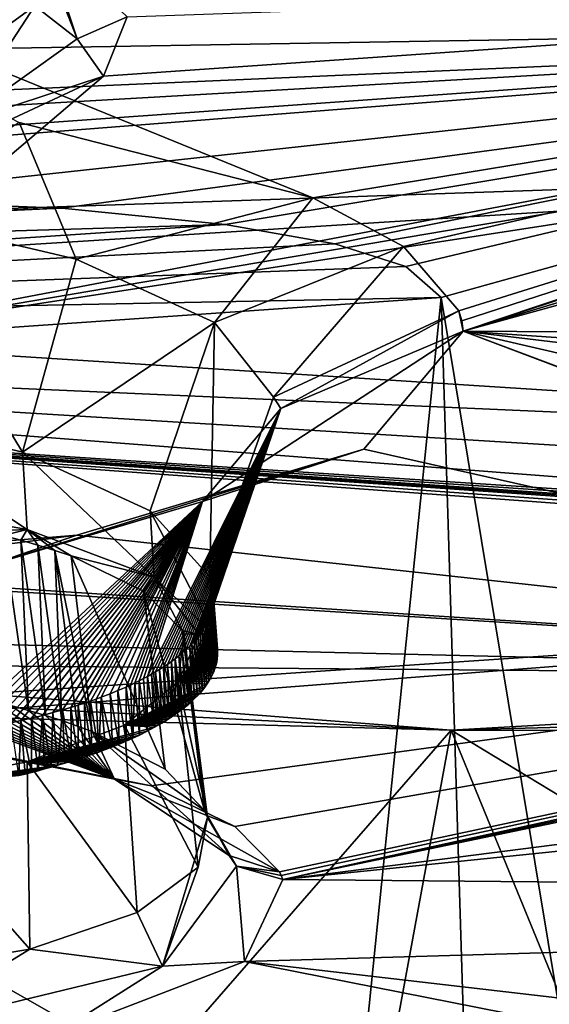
# Model space of a CAD drawing. Header units: metres. Extents: x -147 to 294, y -23 to 81.
# Tile 189 of 256: x 216.12 to 218.21, y 15.24 to 19.14. Entities that reach past the tile are written whole.
import ezdxf

# ---------------------------------------------------------------- set-up
doc = ezdxf.new("R2010")
doc.units = ezdxf.units.M
doc.layers.add('solid_AVA_153', color=7, linetype='CONTINUOUS')

msp = doc.modelspace()

# ---------------------------------------------------------------- linework, layer by layer
at = {"layer": 'solid_AVA_153'}
for points in [[(212.862183, 27.563307, 247.659729), (223.232788, 27.505173, 252.498367), (208.459488, 18.89743, 264.992157)], [(223.232788, 27.505173, 252.498367), (221.667358, 19.119045, 269.910767), (208.459488, 18.89743, 264.992157)], [(207.218231, 18.815453, 270.717316), (221.162308, 19.578413, 273.434509), (221.285034, 19.922672, 273.058746)], [(218.523438, 19.720907, 272.668579), (207.218231, 18.815453, 270.717316), (221.285034, 19.922672, 273.058746)], [(216.08812, 19.92938, 177.184784), (216.178085, 19.193312, 177.014526), (215.913849, 19.002035, 177.561905)], [(218.523438, 19.720907, 272.668579), (218.143219, 19.694124, 272.610077), (207.218231, 18.815453, 270.717316)], [(218.143219, 19.694124, 272.610077), (213.672409, 19.403309, 271.823975), (207.218231, 18.815453, 270.717316)], [(216.345963, 19.062811, 176.774094), (216.120529, 19.639824, 175.824005), (216.212189, 19.463366, 175.72261)], [(216.178085, 19.193312, 177.014526), (216.120529, 19.639824, 175.824005), (216.345963, 19.062811, 176.774094)], [(207.177673, 18.473442, 270.942505), (221.173752, 19.083233, 273.654358), (221.162308, 19.578413, 273.434509)], [(207.218231, 18.815453, 270.717316), (207.177673, 18.473442, 270.942505), (221.162308, 19.578413, 273.434509)], [(214.570587, 19.538712, 182.401077), (221.500946, 19.127092, 183.721405), (221.464676, 19.175701, 183.564072)], [(217.276596, 18.432751, 185.769257), (221.500946, 19.127092, 183.721405), (214.570587, 19.538712, 182.401077)], [(216.115723, 18.731327, 184.828262), (217.276596, 18.432751, 185.769257), (214.570587, 19.538712, 182.401077)], [(216.345963, 19.062811, 176.774094), (216.212189, 19.463366, 175.72261), (216.543549, 19.149237, 176.364014)], [(223.636383, 19.294527, 175.802216), (215.213181, 17.863319, 180.137558), (223.159683, 19.382017, 175.524338)], [(216.449112, 18.914631, 177.033325), (223.159683, 19.382017, 175.524338), (215.213181, 17.863319, 180.137558)], [(216.449112, 18.914631, 177.033325), (216.543549, 19.149237, 176.364014), (223.159683, 19.382017, 175.524338)], [(223.636383, 19.294527, 175.802216), (224.169357, 19.246902, 175.968582), (215.213181, 17.863319, 180.137558)], [(224.169357, 19.246902, 175.968582), (222.489212, 17.397617, 181.621796), (215.213181, 17.863319, 180.137558)], [(216.178085, 19.193312, 177.014526), (216.345963, 19.062811, 176.774094), (215.871811, 18.72464, 177.75235)], [(215.913849, 19.002035, 177.561905), (216.178085, 19.193312, 177.014526), (215.871811, 18.72464, 177.75235)], [(216.345963, 19.062811, 176.774094), (216.543549, 19.149237, 176.364014), (216.449112, 18.914631, 177.033325)], [(211.261963, 18.5228, 266.246002), (208.459488, 18.89743, 264.992157), (221.667358, 19.119045, 269.910767)], [(213.27916, 18.462496, 267.093353), (211.261963, 18.5228, 266.246002), (221.667358, 19.119045, 269.910767)], [(215.326279, 18.428949, 267.866913), (213.27916, 18.462496, 267.093353), (221.667358, 19.119045, 269.910767)], [(216.284103, 18.392193, 268.191742), (215.326279, 18.428949, 267.866913), (221.667358, 19.119045, 269.910767)], [(216.930908, 18.32789, 268.389374), (216.284103, 18.392193, 268.191742), (221.667358, 19.119045, 269.910767)], [(217.364212, 18.251133, 268.507813), (216.930908, 18.32789, 268.389374), (221.667358, 19.119045, 269.910767)], [(217.276596, 18.432751, 185.769257), (217.635223, 18.240286, 186.389587), (221.500946, 19.127092, 183.721405)], [(217.645218, 18.161804, 268.571899), (217.364212, 18.251133, 268.507813), (221.667358, 19.119045, 269.910767)], [(217.635223, 18.240286, 186.389587), (217.853836, 17.986597, 187.212769), (221.500946, 19.127092, 183.721405)], [(217.784973, 18.039345, 268.582123), (217.645218, 18.161804, 268.571899), (221.667358, 19.119045, 269.910767)], [(218.684082, 12.610592, 267.391724), (217.784973, 18.039345, 268.582123), (221.667358, 19.119045, 269.910767)], [(217.853836, 17.986597, 187.212769), (217.865677, 17.945904, 187.345078), (221.500946, 19.127092, 183.721405)], [(217.865677, 17.945904, 187.345078), (217.871399, 17.905241, 187.477325), (221.500946, 19.127092, 183.721405)], [(221.510712, 19.115883, 183.757813), (221.500946, 19.127092, 183.721405), (217.871399, 17.905241, 187.477325)], [(221.52092, 19.104729, 183.794098), (221.510712, 19.115883, 183.757813), (217.871399, 17.905241, 187.477325)], [(221.60083, 19.03191, 184.032349), (221.52092, 19.104729, 183.794098), (217.871399, 17.905241, 187.477325)], [(207.170914, 18.085268, 271.042267), (221.215851, 18.567869, 273.642273), (221.173752, 19.083233, 273.654358)], [(207.177673, 18.473442, 270.942505), (207.170914, 18.085268, 271.042267), (221.173752, 19.083233, 273.654358)], [(215.871811, 18.72464, 177.75235), (216.345963, 19.062811, 176.774094), (216.449112, 18.914631, 177.033325)], [(221.700912, 18.96203, 184.263565), (221.60083, 19.03191, 184.032349), (217.871399, 17.905241, 187.477325)], [(221.700912, 18.96203, 184.263565), (217.871399, 17.905241, 187.477325), (225.282013, 17.859116, 188.319321)], [(215.637756, 18.53623, 178.15863), (216.449112, 18.914631, 177.033325), (215.213181, 17.863319, 180.137558)], [(215.871811, 18.72464, 177.75235), (216.449112, 18.914631, 177.033325), (215.637756, 18.53623, 178.15863)], [(215.555145, 18.37466, 185.192627), (216.341873, 18.189959, 185.662384), (216.115723, 18.731327, 184.828262)], [(216.341873, 18.189959, 185.662384), (217.276596, 18.432751, 185.769257), (216.115723, 18.731327, 184.828262)], [(207.170914, 18.085268, 271.042267), (207.197678, 17.682125, 271.011749), (221.215851, 18.567869, 273.642273)], [(221.215851, 18.567869, 273.642273), (207.197678, 17.682125, 271.011749), (222.109406, 7.973817, 270.554962)], [(216.341873, 18.189959, 185.662384), (216.888824, 17.9396, 186.361618), (217.276596, 18.432751, 185.769257)], [(216.888824, 17.9396, 186.361618), (217.635223, 18.240286, 186.389587), (217.276596, 18.432751, 185.769257)], [(210.518143, 18.133816, 266.825073), (216.284103, 18.392193, 268.191742), (216.930908, 18.32789, 268.389374)], [(210.518143, 18.133816, 266.825073), (212.962585, 18.276348, 267.38266), (216.284103, 18.392193, 268.191742)], [(212.962585, 18.276348, 267.38266), (215.326279, 18.428949, 267.866913), (216.284103, 18.392193, 268.191742)], [(215.427231, 17.598795, 185.29744), (216.129639, 17.42626, 185.678192), (215.555145, 18.37466, 185.192627)], [(216.129639, 17.42626, 185.678192), (216.341873, 18.189959, 185.662384), (215.555145, 18.37466, 185.192627)], [(210.476318, 17.896721, 267.056152), (216.930908, 18.32789, 268.389374), (217.364212, 18.251133, 268.507813)], [(210.476318, 17.896721, 267.056152), (210.518143, 18.133816, 266.825073), (216.930908, 18.32789, 268.389374)], [(210.476318, 17.896721, 267.056152), (217.364212, 18.251133, 268.507813), (217.645218, 18.161804, 268.571899)], [(216.888824, 17.9396, 186.361618), (217.121292, 17.644932, 187.191284), (217.635223, 18.240286, 186.389587)], [(217.121292, 17.644932, 187.191284), (217.853836, 17.986597, 187.212769), (217.635223, 18.240286, 186.389587)], [(210.476318, 17.896721, 267.056152), (217.645218, 18.161804, 268.571899), (217.784973, 18.039345, 268.582123)], [(216.129639, 17.42626, 185.678192), (216.888824, 17.9396, 186.361618), (216.341873, 18.189959, 185.662384)], [(210.476318, 17.896721, 267.056152), (217.784973, 18.039345, 268.582123), (214.1241, 17.784563, 267.898804)], [(214.1241, 17.784563, 267.898804), (217.784973, 18.039345, 268.582123), (216.663498, 6.995664, 265.689087)], [(218.121918, 7.086484, 265.954193), (216.663498, 6.995664, 265.689087), (217.784973, 18.039345, 268.582123)], [(218.121918, 7.086484, 265.954193), (217.784973, 18.039345, 268.582123), (218.684082, 12.610592, 267.391724)], [(217.121292, 17.644932, 187.191284), (217.150894, 17.599239, 187.398682), (217.853836, 17.986597, 187.212769)], [(217.150894, 17.599239, 187.398682), (217.871399, 17.905241, 187.477325), (217.853836, 17.986597, 187.212769)], [(217.853836, 17.986597, 187.212769), (217.871399, 17.905241, 187.477325), (217.865677, 17.945904, 187.345078)], [(222.408112, 17.007639, 182.858261), (210.70752, 17.777882, 180.709015), (210.505951, 17.926435, 180.3004)], [(210.505951, 17.926435, 180.3004), (215.213181, 17.863319, 180.137558), (222.489212, 17.397617, 181.621796)], [(222.357529, 17.203005, 182.230453), (210.505951, 17.926435, 180.3004), (222.489212, 17.397617, 181.621796)], [(222.357529, 17.203005, 182.230453), (222.408112, 17.007639, 182.858261), (210.505951, 17.926435, 180.3004)], [(216.129639, 17.42626, 185.678192), (216.634018, 17.194061, 186.275269), (216.888824, 17.9396, 186.361618)], [(216.634018, 17.194061, 186.275269), (216.870102, 16.933897, 187.001236), (216.888824, 17.9396, 186.361618)], [(216.888824, 17.9396, 186.361618), (216.870102, 16.933897, 187.001236), (217.121292, 17.644932, 187.191284)], [(216.841217, 17.231415, 188.549011), (217.478271, 17.43902, 188.995712), (217.871399, 17.905241, 187.477325)], [(216.841217, 17.231415, 188.549011), (217.871399, 17.905241, 187.477325), (217.150894, 17.599239, 187.398682)], [(217.871399, 17.905241, 187.477325), (217.478271, 17.43902, 188.995712), (221.492691, 16.534828, 192.333801)], [(217.871399, 17.905241, 187.477325), (221.492691, 16.534828, 192.333801), (221.495895, 16.545641, 192.297485)], [(221.982803, 16.953369, 190.944122), (217.871399, 17.905241, 187.477325), (221.495895, 16.545641, 192.297485)], [(224.539612, 17.450808, 189.585144), (225.282013, 17.859116, 188.319321), (217.871399, 17.905241, 187.477325)], [(223.08992, 17.283014, 189.952042), (224.539612, 17.450808, 189.585144), (217.871399, 17.905241, 187.477325)], [(221.982803, 16.953369, 190.944122), (223.08992, 17.283014, 189.952042), (217.871399, 17.905241, 187.477325)], [(210.70752, 17.777882, 180.709015), (222.507935, 16.91082, 183.177216), (213.826981, 16.326059, 184.856537)], [(222.478058, 16.934731, 183.097916), (222.507935, 16.91082, 183.177216), (210.70752, 17.777882, 180.709015)], [(222.420212, 16.992392, 182.908127), (210.70752, 17.777882, 180.709015), (222.408112, 17.007639, 182.858261)], [(222.420212, 16.992392, 182.908127), (222.433517, 16.977266, 182.957718), (210.70752, 17.777882, 180.709015)], [(222.442169, 16.968157, 182.987656), (210.70752, 17.777882, 180.709015), (222.433517, 16.977266, 182.957718)], [(222.451233, 16.959101, 183.017456), (222.478058, 16.934731, 183.097916), (210.70752, 17.777882, 180.709015)], [(222.442169, 16.968157, 182.987656), (222.451233, 16.959101, 183.017456), (210.70752, 17.777882, 180.709015)], [(214.1241, 17.784563, 267.898804), (216.663498, 6.995664, 265.689087), (213.349136, 4.857448, 264.523773)], [(207.197678, 17.682125, 271.011749), (206.91275, 17.6693, 270.939789), (222.109406, 7.973817, 270.554962)], [(206.91275, 17.6693, 270.939789), (207.975296, 7.126532, 267.863281), (222.109406, 7.973817, 270.554962)], [(217.121292, 17.644932, 187.191284), (216.870102, 16.933897, 187.001236), (217.150894, 17.599239, 187.398682)], [(216.14801, 17.120588, 185.60495), (216.129639, 17.42626, 185.678192), (215.427231, 17.598795, 185.29744)], [(215.445511, 17.245569, 185.218002), (216.14801, 17.120588, 185.60495), (215.427231, 17.598795, 185.29744)], [(216.623962, 16.539343, 188.199203), (216.841217, 17.231415, 188.549011), (217.150894, 17.599239, 187.398682)], [(216.639816, 16.548187, 188.170868), (216.623962, 16.539343, 188.199203), (217.150894, 17.599239, 187.398682)], [(216.655594, 16.557356, 188.141556), (216.639816, 16.548187, 188.170868), (217.150894, 17.599239, 187.398682)], [(216.671295, 16.566889, 188.111176), (216.655594, 16.557356, 188.141556), (217.150894, 17.599239, 187.398682)], [(216.68692, 16.57683, 188.079605), (216.671295, 16.566889, 188.111176), (217.150894, 17.599239, 187.398682)], [(216.702469, 16.587223, 188.046738), (216.68692, 16.57683, 188.079605), (217.150894, 17.599239, 187.398682)], [(216.71788, 16.598097, 188.012497), (216.702469, 16.587223, 188.046738), (217.150894, 17.599239, 187.398682)], [(216.733017, 16.609364, 187.977081), (216.71788, 16.598097, 188.012497), (217.150894, 17.599239, 187.398682)], [(216.747833, 16.621061, 187.940399), (216.733017, 16.609364, 187.977081), (217.150894, 17.599239, 187.398682)], [(216.762329, 16.633257, 187.902283), (216.747833, 16.621061, 187.940399), (217.150894, 17.599239, 187.398682)], [(216.776474, 16.646021, 187.862579), (216.762329, 16.633257, 187.902283), (217.150894, 17.599239, 187.398682)], [(216.790237, 16.659412, 187.821091), (216.776474, 16.646021, 187.862579), (217.150894, 17.599239, 187.398682)], [(216.799164, 16.668709, 187.792419), (216.790237, 16.659412, 187.821091), (217.150894, 17.599239, 187.398682)], [(216.8078, 16.678223, 187.763107), (216.799164, 16.668709, 187.792419), (217.150894, 17.599239, 187.398682)], [(216.816116, 16.687962, 187.733139), (216.8078, 16.678223, 187.763107), (217.150894, 17.599239, 187.398682)], [(216.824112, 16.69795, 187.702469), (216.816116, 16.687962, 187.733139), (217.150894, 17.599239, 187.398682)], [(216.831772, 16.708214, 187.671036), (216.824112, 16.69795, 187.702469), (217.150894, 17.599239, 187.398682)], [(216.839081, 16.718782, 187.638763), (216.831772, 16.708214, 187.671036), (217.150894, 17.599239, 187.398682)], [(216.845993, 16.729677, 187.605606), (216.839081, 16.718782, 187.638763), (217.150894, 17.599239, 187.398682)], [(216.852478, 16.740927, 187.571503), (216.845993, 16.729677, 187.605606), (217.150894, 17.599239, 187.398682)], [(216.858521, 16.752558, 187.536377), (216.852478, 16.740927, 187.571503), (217.150894, 17.599239, 187.398682)], [(216.864044, 16.764568, 187.500259), (216.858521, 16.752558, 187.536377), (217.150894, 17.599239, 187.398682)], [(216.868973, 16.776907, 187.463272), (216.864044, 16.764568, 187.500259), (217.150894, 17.599239, 187.398682)], [(216.87326, 16.789568, 187.425415), (216.868973, 16.776907, 187.463272), (217.150894, 17.599239, 187.398682)], [(216.870102, 16.933897, 187.001236), (216.873398, 16.923542, 187.031189), (217.150894, 17.599239, 187.398682)], [(216.876877, 16.802547, 187.386719), (216.87326, 16.789568, 187.425415), (217.150894, 17.599239, 187.398682)], [(216.873398, 16.923542, 187.031189), (216.876236, 16.913208, 187.061157), (217.150894, 17.599239, 187.398682)], [(216.876236, 16.913208, 187.061157), (216.878586, 16.902897, 187.09111), (217.150894, 17.599239, 187.398682)], [(216.87973, 16.815842, 187.347198), (216.876877, 16.802547, 187.386719), (217.150894, 17.599239, 187.398682)], [(216.878586, 16.902897, 187.09111), (216.880478, 16.892609, 187.121078), (217.150894, 17.599239, 187.398682)], [(216.881821, 16.829449, 187.306839), (216.87973, 16.815842, 187.347198), (217.150894, 17.599239, 187.398682)], [(216.880478, 16.892609, 187.121078), (216.881912, 16.882349, 187.151016), (217.150894, 17.599239, 187.398682)], [(216.883072, 16.843367, 187.265671), (216.881821, 16.829449, 187.306839), (217.150894, 17.599239, 187.398682)], [(216.881912, 16.882349, 187.151016), (216.882874, 16.872116, 187.180954), (217.150894, 17.599239, 187.398682)], [(216.883438, 16.85759, 187.223709), (217.150894, 17.599239, 187.398682), (216.882874, 16.872116, 187.180954)], [(216.883438, 16.85759, 187.223709), (216.883072, 16.843367, 187.265671), (217.150894, 17.599239, 187.398682)], [(215.985428, 16.976294, 189.414612), (216.344116, 17.097784, 190.110184), (217.478271, 17.43902, 188.995712)], [(216.841217, 17.231415, 188.549011), (215.985428, 16.976294, 189.414612), (217.478271, 17.43902, 188.995712)], [(216.649826, 16.932119, 186.205521), (216.634018, 17.194061, 186.275269), (216.129639, 17.42626, 185.678192)], [(216.14801, 17.120588, 185.60495), (216.649826, 16.932119, 186.205521), (216.129639, 17.42626, 185.678192)], [(217.478271, 17.43902, 188.995712), (216.344116, 17.097784, 190.110184), (221.492691, 16.534828, 192.333801)], [(215.983109, 17.1145, 185.625244), (216.14801, 17.120588, 185.60495), (215.445511, 17.245569, 185.218002)], [(215.857452, 16.316065, 188.97113), (215.985428, 16.976294, 189.414612), (216.841217, 17.231415, 188.549011)], [(215.901474, 16.322845, 188.944473), (215.857452, 16.316065, 188.97113), (216.841217, 17.231415, 188.549011)], [(215.948105, 16.330566, 188.914658), (215.901474, 16.322845, 188.944473), (216.841217, 17.231415, 188.549011)], [(215.996475, 16.339146, 188.881927), (215.948105, 16.330566, 188.914658), (216.841217, 17.231415, 188.549011)], [(216.047348, 16.348894, 188.845428), (215.996475, 16.339146, 188.881927), (216.841217, 17.231415, 188.549011)], [(216.083817, 16.356394, 188.817841), (216.047348, 16.348894, 188.845428), (216.841217, 17.231415, 188.549011)], [(216.122665, 16.364878, 188.787125), (216.083817, 16.356394, 188.817841), (216.841217, 17.231415, 188.549011)], [(216.164917, 16.374689, 188.751999), (216.122665, 16.364878, 188.787125), (216.841217, 17.231415, 188.549011)], [(216.208084, 16.385353, 188.714157), (216.164917, 16.374689, 188.751999), (216.841217, 17.231415, 188.549011)], [(216.249741, 16.396288, 188.675644), (216.208084, 16.385353, 188.714157), (216.841217, 17.231415, 188.549011)], [(216.287735, 16.406858, 188.638657), (216.249741, 16.396288, 188.675644), (216.841217, 17.231415, 188.549011)], [(216.320358, 16.416445, 188.605392), (216.287735, 16.406858, 188.638657), (216.841217, 17.231415, 188.549011)], [(216.348923, 16.425295, 188.575027), (216.320358, 16.416445, 188.605392), (216.841217, 17.231415, 188.549011)], [(216.374619, 16.433655, 188.546631), (216.348923, 16.425295, 188.575027), (216.841217, 17.231415, 188.549011)], [(216.398071, 16.441624, 188.519791), (216.374619, 16.433655, 188.546631), (216.841217, 17.231415, 188.549011)], [(216.419815, 16.449308, 188.494034), (216.398071, 16.441624, 188.519791), (216.841217, 17.231415, 188.549011)], [(216.440369, 16.456821, 188.468887), (216.419815, 16.449308, 188.494034), (216.841217, 17.231415, 188.549011)], [(216.475784, 16.470432, 188.423538), (216.440369, 16.456821, 188.468887), (216.841217, 17.231415, 188.549011)], [(216.506683, 16.483114, 188.381744), (216.475784, 16.470432, 188.423538), (216.841217, 17.231415, 188.549011)], [(216.539474, 16.497456, 188.334808), (216.506683, 16.483114, 188.381744), (216.841217, 17.231415, 188.549011)], [(216.556488, 16.505274, 188.309311), (216.539474, 16.497456, 188.334808), (216.841217, 17.231415, 188.549011)], [(216.573593, 16.513414, 188.282837), (216.556488, 16.505274, 188.309311), (216.841217, 17.231415, 188.549011)], [(216.590775, 16.521915, 188.25531), (216.573593, 16.513414, 188.282837), (216.841217, 17.231415, 188.549011)], [(216.608047, 16.530811, 188.226608), (216.590775, 16.521915, 188.25531), (216.841217, 17.231415, 188.549011)], [(216.623962, 16.539343, 188.199203), (216.608047, 16.530811, 188.226608), (216.841217, 17.231415, 188.549011)], [(216.888229, 16.702282, 186.946823), (216.870102, 16.933897, 187.001236), (216.634018, 17.194061, 186.275269)], [(216.649826, 16.932119, 186.205521), (216.888229, 16.702282, 186.946823), (216.634018, 17.194061, 186.275269)], [(215.983109, 17.1145, 185.625244), (216.053177, 17.096979, 185.680328), (216.14801, 17.120588, 185.60495)], [(216.053177, 17.096979, 185.680328), (216.12207, 17.078411, 185.738907), (216.14801, 17.120588, 185.60495)], [(216.12207, 17.078411, 185.738907), (216.189789, 17.058798, 185.800949), (216.14801, 17.120588, 185.60495)], [(216.321838, 17.016451, 185.93544), (216.649826, 16.932119, 186.205521), (216.14801, 17.120588, 185.60495)], [(216.256378, 17.038143, 185.866455), (216.321838, 17.016451, 185.93544), (216.14801, 17.120588, 185.60495)], [(216.189789, 17.058798, 185.800949), (216.256378, 17.038143, 185.866455), (216.14801, 17.120588, 185.60495)], [(214.788574, 16.897444, 189.785172), (214.80632, 16.971395, 190.535568), (216.344116, 17.097784, 190.110184)], [(215.985428, 16.976294, 189.414612), (214.788574, 16.897444, 189.785172), (216.344116, 17.097784, 190.110184)], [(216.344116, 17.097784, 190.110184), (214.80632, 16.971395, 190.535568), (221.492691, 16.534828, 192.333801)], [(216.152679, 16.40497, 185.516525), (216.12207, 17.078411, 185.738907), (216.053177, 17.096979, 185.680328)], [(216.152679, 16.40497, 185.516525), (216.053177, 17.096979, 185.680328), (216.082748, 16.423979, 185.461929)], [(216.220001, 16.38513, 185.573929), (216.189789, 17.058798, 185.800949), (216.12207, 17.078411, 185.738907)], [(216.220001, 16.38513, 185.573929), (216.12207, 17.078411, 185.738907), (216.152679, 16.40497, 185.516525)], [(216.284592, 16.364491, 185.634048), (216.256378, 17.038143, 185.866455), (216.189789, 17.058798, 185.800949)], [(216.284592, 16.364491, 185.634048), (216.189789, 17.058798, 185.800949), (216.220001, 16.38513, 185.573929)], [(216.405121, 16.32094, 185.761993), (216.321838, 17.016451, 185.93544), (216.256378, 17.038143, 185.866455)], [(216.346344, 16.343086, 185.696777), (216.405121, 16.32094, 185.761993), (216.256378, 17.038143, 185.866455)], [(216.346344, 16.343086, 185.696777), (216.256378, 17.038143, 185.866455), (216.284592, 16.364491, 185.634048)], [(213.721146, 17.024073, 190.382126), (212.076538, 16.761238, 191.344589), (221.492691, 16.534828, 192.333801)], [(214.80632, 16.971395, 190.535568), (213.721146, 17.024073, 190.382126), (221.492691, 16.534828, 192.333801)], [(216.321838, 17.016451, 185.93544), (216.608093, 16.877279, 186.380966), (216.649826, 16.932119, 186.205521)], [(216.693741, 16.172514, 186.208649), (216.608093, 16.877279, 186.380966), (216.321838, 17.016451, 185.93544)], [(216.693741, 16.172514, 186.208649), (216.321838, 17.016451, 185.93544), (216.405121, 16.32094, 185.761993)], [(222.507935, 16.91082, 183.177216), (215.336578, 16.354519, 184.722626), (213.826981, 16.326059, 184.856537)], [(222.507935, 16.91082, 183.177216), (216.637619, 16.106419, 185.496246), (215.336578, 16.354519, 184.722626)], [(216.608093, 16.877279, 186.380966), (216.760635, 16.721533, 186.883209), (216.649826, 16.932119, 186.205521)], [(222.507935, 16.91082, 183.177216), (216.968552, 15.946128, 186.011078), (216.637619, 16.106419, 185.496246)], [(216.827667, 16.704918, 186.937576), (216.888229, 16.702282, 186.946823), (216.649826, 16.932119, 186.205521)], [(216.760635, 16.721533, 186.883209), (216.827667, 16.704918, 186.937576), (216.649826, 16.932119, 186.205521)], [(216.892441, 16.688608, 186.991074), (216.873398, 16.923542, 187.031189), (216.870102, 16.933897, 187.001236)], [(216.892441, 16.688608, 186.991074), (216.870102, 16.933897, 187.001236), (216.888229, 16.702282, 186.946823)], [(216.892441, 16.688608, 186.991074), (216.876236, 16.913208, 187.061157), (216.873398, 16.923542, 187.031189)], [(216.895767, 16.675045, 187.034988), (216.878586, 16.902897, 187.09111), (216.876236, 16.913208, 187.061157)], [(216.892441, 16.688608, 186.991074), (216.895767, 16.675045, 187.034988), (216.876236, 16.913208, 187.061157)], [(222.507935, 16.91082, 183.177216), (217.144913, 15.7668, 186.591064), (216.968552, 15.946128, 186.011078)], [(222.507935, 16.91082, 183.177216), (217.15213, 15.751298, 186.641296), (217.144913, 15.7668, 186.591064)], [(222.507935, 16.91082, 183.177216), (217.158157, 15.735761, 186.691666), (217.15213, 15.751298, 186.641296)], [(222.507935, 16.91082, 183.177216), (222.539124, 16.888521, 183.251526), (217.158157, 15.735761, 186.691666)], [(216.848495, 16.009228, 186.712036), (216.760635, 16.721533, 186.883209), (216.608093, 16.877279, 186.380966)], [(216.693741, 16.172514, 186.208649), (216.848495, 16.009228, 186.712036), (216.608093, 16.877279, 186.380966)], [(216.898224, 16.661592, 187.078568), (216.880478, 16.892609, 187.121078), (216.878586, 16.902897, 187.09111)], [(216.895767, 16.675045, 187.034988), (216.898224, 16.661592, 187.078568), (216.878586, 16.902897, 187.09111)], [(216.898224, 16.661592, 187.078568), (216.881912, 16.882349, 187.151016), (216.880478, 16.892609, 187.121078)], [(216.899796, 16.648247, 187.121796), (216.882874, 16.872116, 187.180954), (216.881912, 16.882349, 187.151016)], [(216.898224, 16.661592, 187.078568), (216.899796, 16.648247, 187.121796), (216.881912, 16.882349, 187.151016)], [(216.900497, 16.635012, 187.164703), (216.883438, 16.85759, 187.223709), (216.882874, 16.872116, 187.180954)], [(216.899796, 16.648247, 187.121796), (216.900497, 16.635012, 187.164703), (216.882874, 16.872116, 187.180954)], [(222.539124, 16.888521, 183.251526), (222.573013, 16.866665, 183.324738), (217.158157, 15.735761, 186.691666)], [(216.899231, 16.60886, 187.249496), (216.881821, 16.829449, 187.306839), (216.883072, 16.843367, 187.265671)], [(216.900314, 16.621881, 187.20726), (216.883072, 16.843367, 187.265671), (216.883438, 16.85759, 187.223709)], [(216.900314, 16.621881, 187.20726), (216.899231, 16.60886, 187.249496), (216.883072, 16.843367, 187.265671)], [(216.900497, 16.635012, 187.164703), (216.900314, 16.621881, 187.20726), (216.883438, 16.85759, 187.223709)], [(222.573013, 16.866665, 183.324738), (223.655029, 16.565966, 184.407486), (217.158157, 15.735761, 186.691666)], [(216.890198, 16.570251, 187.374756), (216.87326, 16.789568, 187.425415), (216.876877, 16.802547, 187.386719)], [(216.894226, 16.583063, 187.333176), (216.876877, 16.802547, 187.386719), (216.87973, 16.815842, 187.347198)], [(216.894226, 16.583063, 187.333176), (216.890198, 16.570251, 187.374756), (216.876877, 16.802547, 187.386719)], [(216.897263, 16.595938, 187.291412), (216.87973, 16.815842, 187.347198), (216.881821, 16.829449, 187.306839)], [(216.897263, 16.595938, 187.291412), (216.894226, 16.583063, 187.333176), (216.87973, 16.815842, 187.347198)], [(216.899231, 16.60886, 187.249496), (216.897263, 16.595938, 187.291412), (216.881821, 16.829449, 187.306839)], [(221.492691, 16.534828, 192.333801), (212.076538, 16.761238, 191.344589), (214.374084, 16.594198, 191.824905)], [(216.879471, 16.544956, 187.456863), (216.858521, 16.752558, 187.536377), (216.864044, 16.764568, 187.500259)], [(216.885239, 16.557537, 187.416016), (216.864044, 16.764568, 187.500259), (216.868973, 16.776907, 187.463272)], [(216.885239, 16.557537, 187.416016), (216.879471, 16.544956, 187.456863), (216.864044, 16.764568, 187.500259)], [(216.890198, 16.570251, 187.374756), (216.868973, 16.776907, 187.463272), (216.87326, 16.789568, 187.425415)], [(216.890198, 16.570251, 187.374756), (216.885239, 16.557537, 187.416016), (216.868973, 16.776907, 187.463272)], [(216.760635, 16.721533, 186.883209), (216.76709, 16.707582, 186.928299), (216.827667, 16.704918, 186.937576)], [(216.854828, 15.995243, 186.7556), (216.76709, 16.707582, 186.928299), (216.760635, 16.721533, 186.883209)], [(216.854828, 15.995243, 186.7556), (216.760635, 16.721533, 186.883209), (216.848495, 16.009228, 186.712036)], [(216.849976, 16.49662, 187.613892), (216.831772, 16.708214, 187.671036), (216.839081, 16.718782, 187.638763)], [(216.858215, 16.50836, 187.575745), (216.839081, 16.718782, 187.638763), (216.845993, 16.729677, 187.605606)], [(216.858215, 16.50836, 187.575745), (216.849976, 16.49662, 187.613892), (216.839081, 16.718782, 187.638763)], [(216.86586, 16.520332, 187.536835), (216.845993, 16.729677, 187.605606), (216.852478, 16.740927, 187.571503)], [(216.86586, 16.520332, 187.536835), (216.858215, 16.50836, 187.575745), (216.845993, 16.729677, 187.605606)], [(216.872986, 16.532543, 187.497177), (216.852478, 16.740927, 187.571503), (216.858521, 16.752558, 187.536377)], [(216.872986, 16.532543, 187.497177), (216.86586, 16.520332, 187.536835), (216.852478, 16.740927, 187.571503)], [(216.879471, 16.544956, 187.456863), (216.872986, 16.532543, 187.497177), (216.858521, 16.752558, 187.536377)], [(216.744797, 16.518246, 187.541977), (216.827667, 16.704918, 186.937576), (216.76709, 16.707582, 186.928299)], [(216.860138, 15.981256, 186.79924), (216.744797, 16.518246, 187.541977), (216.76709, 16.707582, 186.928299)], [(216.744797, 16.518246, 187.541977), (216.888229, 16.702282, 186.946823), (216.827667, 16.704918, 186.937576)], [(216.744797, 16.518246, 187.541977), (216.892441, 16.688608, 186.991074), (216.888229, 16.702282, 186.946823)], [(216.744797, 16.518246, 187.541977), (216.895767, 16.675045, 187.034988), (216.892441, 16.688608, 186.991074)], [(216.854828, 15.995243, 186.7556), (216.860138, 15.981256, 186.79924), (216.76709, 16.707582, 186.928299)], [(216.820526, 16.462429, 187.725037), (216.799164, 16.668709, 187.792419), (216.8078, 16.678223, 187.763107)], [(216.831039, 16.473639, 187.688583), (216.8078, 16.678223, 187.763107), (216.816116, 16.687962, 187.733139)], [(216.831039, 16.473639, 187.688583), (216.820526, 16.462429, 187.725037), (216.8078, 16.678223, 187.763107)], [(216.840897, 16.485043, 187.65152), (216.816116, 16.687962, 187.733139), (216.824112, 16.69795, 187.702469)], [(216.840897, 16.485043, 187.65152), (216.831039, 16.473639, 187.688583), (216.816116, 16.687962, 187.733139)], [(216.840897, 16.485043, 187.65152), (216.824112, 16.69795, 187.702469), (216.831772, 16.708214, 187.671036)], [(216.849976, 16.49662, 187.613892), (216.840897, 16.485043, 187.65152), (216.831772, 16.708214, 187.671036)], [(216.744797, 16.518246, 187.541977), (216.898224, 16.661592, 187.078568), (216.895767, 16.675045, 187.034988)], [(216.744797, 16.518246, 187.541977), (216.899796, 16.648247, 187.121796), (216.898224, 16.661592, 187.078568)], [(216.744797, 16.518246, 187.541977), (216.900497, 16.635012, 187.164703), (216.899796, 16.648247, 187.121796)], [(216.786285, 16.430153, 187.830017), (216.762329, 16.633257, 187.902283), (216.776474, 16.646021, 187.862579)], [(216.798035, 16.440668, 187.795807), (216.776474, 16.646021, 187.862579), (216.790237, 16.659412, 187.821091)], [(216.798035, 16.440668, 187.795807), (216.786285, 16.430153, 187.830017), (216.776474, 16.646021, 187.862579)], [(216.809494, 16.451433, 187.760788), (216.790237, 16.659412, 187.821091), (216.799164, 16.668709, 187.792419)], [(216.809494, 16.451433, 187.760788), (216.798035, 16.440668, 187.795807), (216.790237, 16.659412, 187.821091)], [(216.820526, 16.462429, 187.725037), (216.809494, 16.451433, 187.760788), (216.799164, 16.668709, 187.792419)], [(216.72229, 16.381479, 187.988434), (216.702469, 16.587223, 188.046738), (216.71788, 16.598097, 188.012497)], [(216.735901, 16.39073, 187.958313), (216.71788, 16.598097, 188.012497), (216.733017, 16.609364, 187.977081)], [(216.735901, 16.39073, 187.958313), (216.72229, 16.381479, 187.988434), (216.71788, 16.598097, 188.012497)], [(216.761993, 16.409929, 187.895813), (216.733017, 16.609364, 187.977081), (216.747833, 16.621061, 187.940399)], [(216.749161, 16.400208, 187.92746), (216.735901, 16.39073, 187.958313), (216.733017, 16.609364, 187.977081)], [(216.761993, 16.409929, 187.895813), (216.749161, 16.400208, 187.92746), (216.733017, 16.609364, 187.977081)], [(216.744797, 16.518246, 187.541977), (216.900314, 16.621881, 187.20726), (216.900497, 16.635012, 187.164703)], [(216.744797, 16.518246, 187.541977), (216.899231, 16.60886, 187.249496), (216.900314, 16.621881, 187.20726)], [(216.744797, 16.518246, 187.541977), (216.897263, 16.595938, 187.291412), (216.899231, 16.60886, 187.249496)], [(216.774323, 16.419905, 187.863358), (216.747833, 16.621061, 187.940399), (216.762329, 16.633257, 187.902283)], [(216.774323, 16.419905, 187.863358), (216.761993, 16.409929, 187.895813), (216.747833, 16.621061, 187.940399)], [(216.786285, 16.430153, 187.830017), (216.774323, 16.419905, 187.863358), (216.762329, 16.633257, 187.902283)], [(217.824066, 16.327196, 192.78624), (214.374084, 16.594198, 191.824905), (214.237091, 16.510708, 192.115463)], [(217.824066, 16.327196, 192.78624), (221.492691, 16.534828, 192.333801), (214.374084, 16.594198, 191.824905)], [(216.680161, 16.35498, 188.074722), (216.655594, 16.557356, 188.141556), (216.671295, 16.566889, 188.111176)], [(216.694336, 16.363617, 188.046585), (216.671295, 16.566889, 188.111176), (216.68692, 16.57683, 188.079605)], [(216.694336, 16.363617, 188.046585), (216.680161, 16.35498, 188.074722), (216.671295, 16.566889, 188.111176)], [(216.70842, 16.372446, 188.017838), (216.68692, 16.57683, 188.079605), (216.702469, 16.587223, 188.046738)], [(216.70842, 16.372446, 188.017838), (216.694336, 16.363617, 188.046585), (216.68692, 16.57683, 188.079605)], [(216.72229, 16.381479, 187.988434), (216.70842, 16.372446, 188.017838), (216.702469, 16.587223, 188.046738)], [(216.744797, 16.518246, 187.541977), (216.894226, 16.583063, 187.333176), (216.897263, 16.595938, 187.291412)], [(216.744797, 16.518246, 187.541977), (216.890198, 16.570251, 187.374756), (216.894226, 16.583063, 187.333176)], [(216.744797, 16.518246, 187.541977), (216.885239, 16.557537, 187.416016), (216.890198, 16.570251, 187.374756)], [(223.655029, 16.565966, 184.407486), (225.183868, 16.561741, 184.615479), (217.158157, 15.735761, 186.691666)], [(225.183868, 16.561741, 184.615479), (225.492401, 15.659165, 187.674271), (217.158157, 15.735761, 186.691666)], [(215.360031, 16.552275, 185.11467), (215.30275, 16.371212, 184.939026), (216.492874, 16.133116, 185.628265)], [(215.446747, 16.542166, 185.139557), (215.360031, 16.552275, 185.11467), (216.492874, 16.133116, 185.628265)], [(215.532242, 16.530952, 185.167999), (215.446747, 16.542166, 185.139557), (216.492874, 16.133116, 185.628265)], [(215.616348, 16.518665, 185.199936), (215.532242, 16.530952, 185.167999), (216.492874, 16.133116, 185.628265)], [(216.591263, 16.307446, 188.229645), (216.573593, 16.513414, 188.282837), (216.590775, 16.521915, 188.25531)], [(216.621643, 16.322495, 188.180588), (216.590775, 16.521915, 188.25531), (216.608047, 16.530811, 188.226608)], [(216.621643, 16.322495, 188.180588), (216.591263, 16.307446, 188.229645), (216.590775, 16.521915, 188.25531)], [(216.621643, 16.322495, 188.180588), (216.608047, 16.530811, 188.226608), (216.623962, 16.539343, 188.199203)], [(216.651382, 16.338305, 188.129059), (216.621643, 16.322495, 188.180588), (216.623962, 16.539343, 188.199203)], [(216.651382, 16.338305, 188.129059), (216.623962, 16.539343, 188.199203), (216.639816, 16.548187, 188.170868)], [(216.665894, 16.346531, 188.102249), (216.639816, 16.548187, 188.170868), (216.655594, 16.557356, 188.141556)], [(216.665894, 16.346531, 188.102249), (216.651382, 16.338305, 188.129059), (216.639816, 16.548187, 188.170868)], [(216.680161, 16.35498, 188.074722), (216.665894, 16.346531, 188.102249), (216.655594, 16.557356, 188.141556)], [(216.744797, 16.518246, 187.541977), (216.879471, 16.544956, 187.456863), (216.885239, 16.557537, 187.416016)], [(216.744797, 16.518246, 187.541977), (216.872986, 16.532543, 187.497177), (216.879471, 16.544956, 187.456863)], [(216.744797, 16.518246, 187.541977), (216.86586, 16.520332, 187.536835), (216.872986, 16.532543, 187.497177)], [(216.744797, 16.518246, 187.541977), (216.858215, 16.50836, 187.575745), (216.86586, 16.520332, 187.536835)], [(217.824066, 16.327196, 192.78624), (221.486008, 16.425264, 192.714661), (221.492691, 16.534828, 192.333801)], [(217.824066, 16.327196, 192.78624), (214.237091, 16.510708, 192.115463), (214.103394, 16.427202, 192.407562)], [(215.698914, 16.505331, 185.235336), (215.616348, 16.518665, 185.199936), (216.492874, 16.133116, 185.628265)], [(215.779755, 16.490982, 185.274124), (215.698914, 16.505331, 185.235336), (216.492874, 16.133116, 185.628265)], [(215.858704, 16.475647, 185.316269), (215.779755, 16.490982, 185.274124), (216.492874, 16.133116, 185.628265)], [(216.51178, 16.271717, 188.346176), (216.475784, 16.470432, 188.423538), (216.506683, 16.483114, 188.381744)], [(216.538574, 16.283133, 188.308929), (216.506683, 16.483114, 188.381744), (216.539474, 16.497456, 188.334808)], [(216.538574, 16.283133, 188.308929), (216.51178, 16.271717, 188.346176), (216.506683, 16.483114, 188.381744)], [(216.744797, 16.518246, 187.541977), (216.532211, 16.3463, 188.101288), (216.858215, 16.50836, 187.575745)], [(216.823486, 15.784749, 187.418625), (216.532211, 16.3463, 188.101288), (216.744797, 16.518246, 187.541977)], [(216.532211, 16.3463, 188.101288), (216.849976, 16.49662, 187.613892), (216.858215, 16.50836, 187.575745)], [(216.532211, 16.3463, 188.101288), (216.840897, 16.485043, 187.65152), (216.849976, 16.49662, 187.613892)], [(216.532211, 16.3463, 188.101288), (216.831039, 16.473639, 187.688583), (216.840897, 16.485043, 187.65152)], [(216.564987, 16.295065, 188.27002), (216.538574, 16.283133, 188.308929), (216.539474, 16.497456, 188.334808)], [(216.564987, 16.295065, 188.27002), (216.539474, 16.497456, 188.334808), (216.556488, 16.505274, 188.309311)], [(216.564987, 16.295065, 188.27002), (216.556488, 16.505274, 188.309311), (216.573593, 16.513414, 188.282837)], [(216.591263, 16.307446, 188.229645), (216.564987, 16.295065, 188.27002), (216.573593, 16.513414, 188.282837)], [(216.823486, 15.784749, 187.418625), (216.744797, 16.518246, 187.541977), (216.860138, 15.981256, 186.79924)], [(215.935623, 16.459351, 185.361694), (215.858704, 16.475647, 185.316269), (216.492874, 16.133116, 185.628265)], [(216.010361, 16.442118, 185.410294), (215.935623, 16.459351, 185.361694), (216.492874, 16.133116, 185.628265)], [(216.082748, 16.423979, 185.461929), (216.010361, 16.442118, 185.410294), (216.492874, 16.133116, 185.628265)], [(216.43071, 16.24015, 188.449234), (216.398071, 16.441624, 188.519791), (216.419815, 16.449308, 188.494034)], [(216.43071, 16.24015, 188.449234), (216.419815, 16.449308, 188.494034), (216.440369, 16.456821, 188.468887)], [(216.457687, 16.250269, 188.416183), (216.43071, 16.24015, 188.449234), (216.440369, 16.456821, 188.468887)], [(216.484772, 16.260778, 188.381882), (216.440369, 16.456821, 188.468887), (216.475784, 16.470432, 188.423538)], [(216.484772, 16.260778, 188.381882), (216.457687, 16.250269, 188.416183), (216.440369, 16.456821, 188.468887)], [(216.51178, 16.271717, 188.346176), (216.484772, 16.260778, 188.381882), (216.475784, 16.470432, 188.423538)], [(216.532211, 16.3463, 188.101288), (216.820526, 16.462429, 187.725037), (216.831039, 16.473639, 187.688583)], [(216.532211, 16.3463, 188.101288), (216.809494, 16.451433, 187.760788), (216.820526, 16.462429, 187.725037)], [(216.532211, 16.3463, 188.101288), (216.798035, 16.440668, 187.795807), (216.809494, 16.451433, 187.760788)], [(216.647812, 14.975842, 197.550766), (217.824066, 16.327196, 192.78624), (214.103394, 16.427202, 192.407562)], [(215.959427, 14.948282, 197.639709), (216.647812, 14.975842, 197.550766), (214.103394, 16.427202, 192.407562)], [(216.152679, 16.40497, 185.516525), (216.082748, 16.423979, 185.461929), (216.492874, 16.133116, 185.628265)], [(216.220001, 16.38513, 185.573929), (216.152679, 16.40497, 185.516525), (216.492874, 16.133116, 185.628265)], [(216.269424, 16.187786, 188.620422), (216.249741, 16.396288, 188.675644), (216.287735, 16.406858, 188.638657)], [(216.296005, 16.195616, 188.594803), (216.269424, 16.187786, 188.620422), (216.287735, 16.406858, 188.638657)], [(216.322678, 16.203819, 188.567978), (216.287735, 16.406858, 188.638657), (216.320358, 16.416445, 188.605392)], [(216.322678, 16.203819, 188.567978), (216.296005, 16.195616, 188.594803), (216.287735, 16.406858, 188.638657)], [(216.349533, 16.212353, 188.54007), (216.320358, 16.416445, 188.605392), (216.348923, 16.425295, 188.575027)], [(216.349533, 16.212353, 188.54007), (216.322678, 16.203819, 188.567978), (216.320358, 16.416445, 188.605392)], [(216.376572, 16.221222, 188.511078), (216.348923, 16.425295, 188.575027), (216.374619, 16.433655, 188.546631)], [(216.376572, 16.221222, 188.511078), (216.349533, 16.212353, 188.54007), (216.348923, 16.425295, 188.575027)], [(216.403671, 16.230471, 188.48085), (216.374619, 16.433655, 188.546631), (216.398071, 16.441624, 188.519791)], [(216.403671, 16.230471, 188.48085), (216.376572, 16.221222, 188.511078), (216.374619, 16.433655, 188.546631)], [(216.43071, 16.24015, 188.449234), (216.403671, 16.230471, 188.48085), (216.398071, 16.441624, 188.519791)], [(216.532211, 16.3463, 188.101288), (216.786285, 16.430153, 187.830017), (216.798035, 16.440668, 187.795807)], [(216.532211, 16.3463, 188.101288), (216.774323, 16.419905, 187.863358), (216.786285, 16.430153, 187.830017)], [(216.532211, 16.3463, 188.101288), (216.761993, 16.409929, 187.895813), (216.774323, 16.419905, 187.863358)], [(216.532211, 16.3463, 188.101288), (216.749161, 16.400208, 187.92746), (216.761993, 16.409929, 187.895813)], [(217.824066, 16.327196, 192.78624), (221.528976, 16.318264, 193.093384), (221.486008, 16.425264, 192.714661)], [(215.30275, 16.371212, 184.939026), (215.336578, 16.354519, 184.722626), (216.637619, 16.106419, 185.496246)], [(215.30275, 16.371212, 184.939026), (216.637619, 16.106419, 185.496246), (216.492874, 16.133116, 185.628265)], [(216.114365, 16.147106, 188.753708), (216.083817, 16.356394, 188.817841), (216.122665, 16.364878, 188.787125)], [(216.139603, 16.153185, 188.733765), (216.114365, 16.147106, 188.753708), (216.122665, 16.364878, 188.787125)], [(216.165115, 16.159525, 188.712982), (216.122665, 16.364878, 188.787125), (216.164917, 16.374689, 188.751999)], [(216.165115, 16.159525, 188.712982), (216.139603, 16.153185, 188.733765), (216.122665, 16.364878, 188.787125)], [(216.190842, 16.166157, 188.691254), (216.164917, 16.374689, 188.751999), (216.208084, 16.385353, 188.714157)], [(216.190842, 16.166157, 188.691254), (216.165115, 16.159525, 188.712982), (216.164917, 16.374689, 188.751999)], [(216.216782, 16.173092, 188.668533), (216.190842, 16.166157, 188.691254), (216.208084, 16.385353, 188.714157)], [(216.242996, 16.180292, 188.644958), (216.208084, 16.385353, 188.714157), (216.249741, 16.396288, 188.675644)], [(216.242996, 16.180292, 188.644958), (216.216782, 16.173092, 188.668533), (216.208084, 16.385353, 188.714157)], [(216.284592, 16.364491, 185.634048), (216.220001, 16.38513, 185.573929), (216.492874, 16.133116, 185.628265)], [(216.269424, 16.187786, 188.620422), (216.242996, 16.180292, 188.644958), (216.249741, 16.396288, 188.675644)], [(216.346344, 16.343086, 185.696777), (216.284592, 16.364491, 185.634048), (216.492874, 16.133116, 185.628265)], [(216.532211, 16.3463, 188.101288), (216.735901, 16.39073, 187.958313), (216.749161, 16.400208, 187.92746)], [(216.532211, 16.3463, 188.101288), (216.72229, 16.381479, 187.988434), (216.735901, 16.39073, 187.958313)], [(216.532211, 16.3463, 188.101288), (216.70842, 16.372446, 188.017838), (216.72229, 16.381479, 187.988434)], [(216.532211, 16.3463, 188.101288), (216.694336, 16.363617, 188.046585), (216.70842, 16.372446, 188.017838)], [(216.532211, 16.3463, 188.101288), (216.147186, 16.20101, 188.57579), (216.651382, 16.338305, 188.129059)], [(216.582138, 15.604584, 187.998215), (216.147186, 16.20101, 188.57579), (216.532211, 16.3463, 188.101288)], [(216.147186, 16.20101, 188.57579), (216.621643, 16.322495, 188.180588), (216.651382, 16.338305, 188.129059)], [(216.346344, 16.343086, 185.696777), (216.492874, 16.133116, 185.628265), (216.405121, 16.32094, 185.761993)], [(216.532211, 16.3463, 188.101288), (216.680161, 16.35498, 188.074722), (216.694336, 16.363617, 188.046585)], [(216.532211, 16.3463, 188.101288), (216.665894, 16.346531, 188.102249), (216.680161, 16.35498, 188.074722)], [(216.532211, 16.3463, 188.101288), (216.651382, 16.338305, 188.129059), (216.665894, 16.346531, 188.102249)], [(216.582138, 15.604584, 187.998215), (216.532211, 16.3463, 188.101288), (216.823486, 15.784749, 187.418625)], [(216.647812, 14.975842, 197.550766), (217.571655, 14.952785, 197.6633), (217.824066, 16.327196, 192.78624)], [(217.571655, 14.952785, 197.6633), (218.423599, 14.862842, 198.031403), (217.824066, 16.327196, 192.78624)], [(220.215912, 14.876363, 198.111481), (221.528976, 16.318264, 193.093384), (217.824066, 16.327196, 192.78624)], [(220.215912, 14.876363, 198.111481), (217.824066, 16.327196, 192.78624), (218.423599, 14.862842, 198.031403)], [(216.147186, 16.20101, 188.57579), (216.591263, 16.307446, 188.229645), (216.621643, 16.322495, 188.180588)], [(216.147186, 16.20101, 188.57579), (216.564987, 16.295065, 188.27002), (216.591263, 16.307446, 188.229645)], [(216.147186, 16.20101, 188.57579), (216.538574, 16.283133, 188.308929), (216.564987, 16.295065, 188.27002)], [(216.405121, 16.32094, 185.761993), (216.945923, 15.830807, 186.641846), (216.848495, 16.009228, 186.712036)], [(216.405121, 16.32094, 185.761993), (216.492874, 16.133116, 185.628265), (216.945923, 15.830807, 186.641846)], [(216.693741, 16.172514, 186.208649), (216.405121, 16.32094, 185.761993), (216.848495, 16.009228, 186.712036)], [(216.147186, 16.20101, 188.57579), (216.51178, 16.271717, 188.346176), (216.538574, 16.283133, 188.308929)], [(216.147186, 16.20101, 188.57579), (216.484772, 16.260778, 188.381882), (216.51178, 16.271717, 188.346176)], [(216.147186, 16.20101, 188.57579), (216.457687, 16.250269, 188.416183), (216.484772, 16.260778, 188.381882)], [(216.147186, 16.20101, 188.57579), (216.43071, 16.24015, 188.449234), (216.457687, 16.250269, 188.416183)], [(216.147186, 16.20101, 188.57579), (216.403671, 16.230471, 188.48085), (216.43071, 16.24015, 188.449234)], [(216.147186, 16.20101, 188.57579), (216.376572, 16.221222, 188.511078), (216.403671, 16.230471, 188.48085)], [(216.147186, 16.20101, 188.57579), (216.349533, 16.212353, 188.54007), (216.376572, 16.221222, 188.511078)], [(216.147186, 16.20101, 188.57579), (216.322678, 16.203819, 188.567978), (216.349533, 16.212353, 188.54007)], [(216.147186, 16.20101, 188.57579), (215.597916, 16.094151, 188.928146), (216.269424, 16.187786, 188.620422)], [(216.158646, 15.459792, 188.476715), (215.597916, 16.094151, 188.928146), (216.147186, 16.20101, 188.57579)], [(215.597916, 16.094151, 188.928146), (216.242996, 16.180292, 188.644958), (216.269424, 16.187786, 188.620422)], [(215.597916, 16.094151, 188.928146), (216.216782, 16.173092, 188.668533), (216.242996, 16.180292, 188.644958)], [(215.597916, 16.094151, 188.928146), (216.190842, 16.166157, 188.691254), (216.216782, 16.173092, 188.668533)], [(216.147186, 16.20101, 188.57579), (216.296005, 16.195616, 188.594803), (216.322678, 16.203819, 188.567978)], [(216.147186, 16.20101, 188.57579), (216.269424, 16.187786, 188.620422), (216.296005, 16.195616, 188.594803)], [(216.158646, 15.459792, 188.476715), (216.147186, 16.20101, 188.57579), (216.582138, 15.604584, 187.998215)], [(215.597916, 16.094151, 188.928146), (216.165115, 16.159525, 188.712982), (216.190842, 16.166157, 188.691254)], [(215.597916, 16.094151, 188.928146), (216.139603, 16.153185, 188.733765), (216.165115, 16.159525, 188.712982)], [(215.597916, 16.094151, 188.928146), (216.114365, 16.147106, 188.753708), (216.139603, 16.153185, 188.733765)], [(216.492874, 16.133116, 185.628265), (216.637619, 16.106419, 185.496246), (216.968552, 15.946128, 186.011078)], [(216.492874, 16.133116, 185.628265), (216.968552, 15.946128, 186.011078), (217.144913, 15.7668, 186.591064)], [(216.492874, 16.133116, 185.628265), (217.144913, 15.7668, 186.591064), (216.945923, 15.830807, 186.641846)], [(215.597107, 15.366118, 188.803024), (215.597916, 16.094151, 188.928146), (216.158646, 15.459792, 188.476715)], [(216.860138, 15.981256, 186.79924), (216.975891, 15.788878, 186.727417), (216.682739, 15.39323, 188.002182)], [(216.823486, 15.784749, 187.418625), (216.860138, 15.981256, 186.79924), (216.682739, 15.39323, 188.002182)], [(216.848495, 16.009228, 186.712036), (216.975891, 15.788878, 186.727417), (216.860138, 15.981256, 186.79924)], [(216.848495, 16.009228, 186.712036), (216.945923, 15.830807, 186.641846), (216.975891, 15.788878, 186.727417)], [(216.854828, 15.995243, 186.7556), (216.848495, 16.009228, 186.712036), (216.860138, 15.981256, 186.79924)], [(216.945923, 15.830807, 186.641846), (217.144913, 15.7668, 186.591064), (216.975891, 15.788878, 186.727417)], [(216.582138, 15.604584, 187.998215), (216.823486, 15.784749, 187.418625), (216.682739, 15.39323, 188.002182)], [(216.682739, 15.39323, 188.002182), (216.975891, 15.788878, 186.727417), (217.007309, 15.411266, 187.746414)], [(216.975891, 15.788878, 186.727417), (217.158157, 15.735761, 186.691666), (217.007309, 15.411266, 187.746414)], [(216.975891, 15.788878, 186.727417), (217.15213, 15.751298, 186.641296), (217.158157, 15.735761, 186.691666)], [(216.975891, 15.788878, 186.727417), (217.144913, 15.7668, 186.591064), (217.15213, 15.751298, 186.641296)], [(217.007309, 15.411266, 187.746414), (217.158157, 15.735761, 186.691666), (225.492401, 15.659165, 187.674271)], [(217.007309, 15.411266, 187.746414), (225.492401, 15.659165, 187.674271), (223.012802, 14.713538, 190.528992)], [(216.158646, 15.459792, 188.476715), (216.582138, 15.604584, 187.998215), (216.682739, 15.39323, 188.002182)], [(215.597107, 15.366118, 188.803024), (216.158646, 15.459792, 188.476715), (215.637909, 15.139821, 188.846634)], [(216.158646, 15.459792, 188.476715), (216.682739, 15.39323, 188.002182), (215.637909, 15.139821, 188.846634)], [(215.637909, 15.139821, 188.846634), (216.682739, 15.39323, 188.002182), (216.254623, 15.121499, 188.692123)], [(216.254623, 15.121499, 188.692123), (217.007309, 15.411266, 187.746414), (222.453873, 14.335485, 191.766296)], [(216.682739, 15.39323, 188.002182), (217.007309, 15.411266, 187.746414), (216.254623, 15.121499, 188.692123)], [(217.007309, 15.411266, 187.746414), (223.012802, 14.713538, 190.528992), (222.453873, 14.335485, 191.766296)]]:
    msp.add_3dface(points, dxfattribs=at)

doc.saveas('drawing.dxf')
